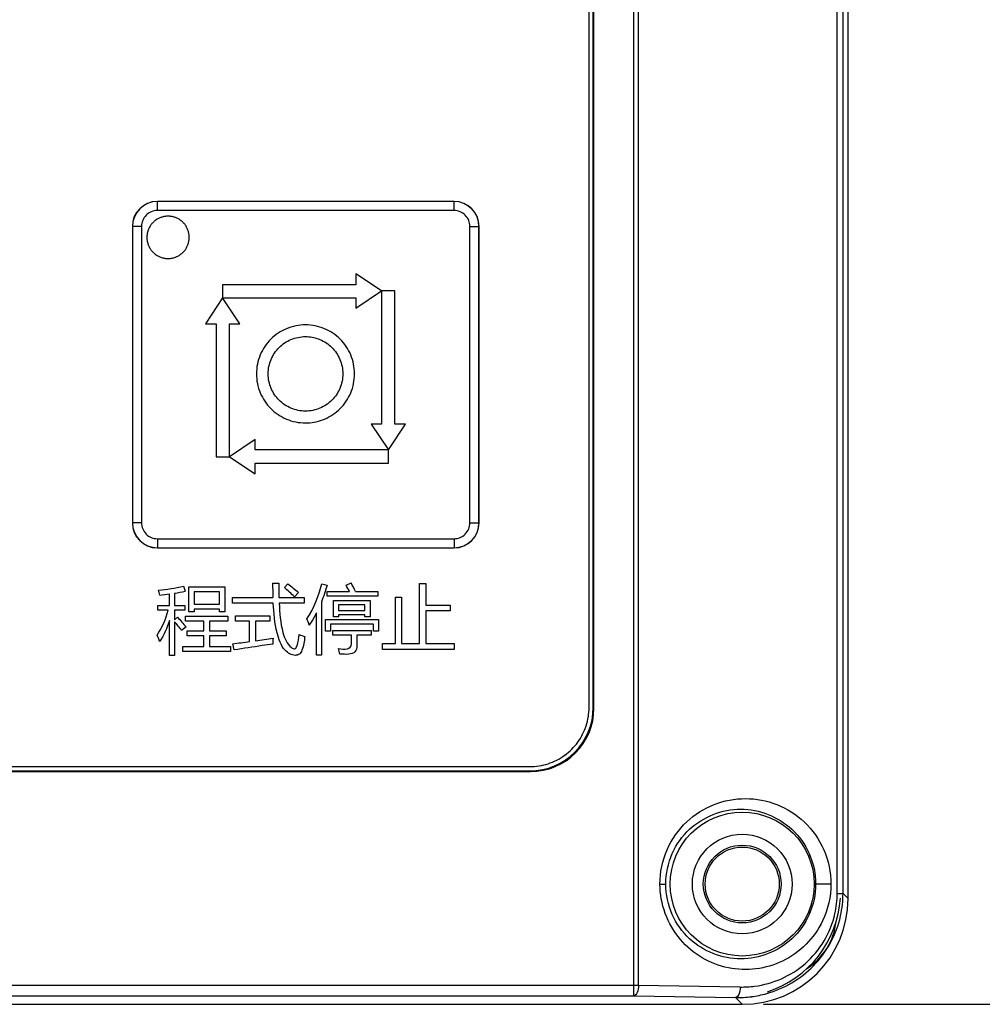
# Model space of a CAD drawing. Header units: millimetres. Extents: x 0 to 1189, y 0 to 841.
# Tile 24 of 64: x 378 to 423, y 272 to 319. Entities that reach past the tile are written whole.
import ezdxf

# ---------------------------------------------------------------- set-up
doc = ezdxf.new("R2010")
doc.units = ezdxf.units.MM
doc.header["$LTSCALE"] = 65.395
doc.layers.get('0').update_dxf_attribs({"linetype": 'CONTINUOUS'})
for name, color, linetype in [('NC500E-FIE-S-SYSTEDXF_DIMENSION', 7, 'CONTINUOUS'), ('NC500E-FRONTDXF_CONTINUOUS_LINE', 7, 'CONTINUOUS'), ('NC500E-SECONDXF_CONTINUOUS_LINE', 7, 'CONTINUOUS')]:
    doc.layers.add(name, color=color, linetype=linetype)
doc.styles.get("Standard").update_dxf_attribs({"font": 'txt', "width": 0.85})
doc.dimstyles.new('DIMSTYLE_4', dxfattribs={"dimtxt": 15, "dimasz": 3.5, "dimexe": 1.5, "dimexo": 1, "dimgap": 3.75, "dimtad": 1, "dimdec": 0, "dimzin": 0, "dimdsep": 46, "dimtxsty": 'STANDARD', "dimblk": '_FILLED', "dimblk1": '_FILLED', "dimblk2": '_FILLED', "dimcen": 0.09, "dimazin": 0, "dimtp": 0.5, "dimtm": 0.5, "dimtfac": 1, "dimtdec": 0, "dimtofl": 0, "dimtmove": 0, "dimatfit": 3, "dimldrblk": '_FILLED', "dimfxl": 1, "dimtolj": 1, "dimtzin": 0, "dimarcsym": 0})

# ---------------------------------------------------------------- blocks, each defined once
blk = doc.blocks.new('_FILLED')
at = {"color": 0, "linetype": 'ByBlock'}
blk.add_solid([(0, 0), (-1, 0.214), (-1, -0.214)], dxfattribs=at)
blk = doc.blocks.new('*D11')
at = {"layer": 'NC500E-FIE-S-SYSTEDXF_DIMENSION', "color": 2, "linetype": 'Continuous'}
for p, q in [((412.726, 592.068), (455.653, 592.068)), ((454.153, 592.068), (454.153, 432.068)), ((454.153, 272.068), (454.153, 432.068)), ((412.726, 272.068), (455.653, 272.068))]:
    blk.add_line(p, q, dxfattribs=at)
at = {"layer": 'NC500E-FIE-S-SYSTEDXF_DIMENSION', "color": 2, "linetype": 'Continuous', "xscale": 3.5, "yscale": 3.5, "zscale": 3.5}
for p, rotation in [((454.153, 592.068), 90), ((454.153, 272.068), 270)]:
    blk.add_blockref('_FILLED', p, dxfattribs=dict(at, rotation=rotation))

msp = doc.modelspace()

# ---------------------------------------------------------------- linework, layer by layer
at = {"layer": 'NC500E-FRONTDXF_CONTINUOUS_LINE', "color": 3, "linetype": 'Continuous'}
msp.add_arc((411.373, 277.418), 5, 288, 356.2479, dxfattribs=at)
at = {"layer": 'NC500E-FRONTDXF_CONTINUOUS_LINE', "color": 7, "linetype": 'Continuous'}
msp.add_arc((413.173, 276.3), 3, 301.7687, 354.1301, dxfattribs=at)
at = {"layer": 'NC500E-SECONDXF_CONTINUOUS_LINE', "color": 7, "linetype": 'Continuous'}
for p, q in [((406.605, 272.47), (406.605, 381.516)), ((406.828, 272.97), (406.828, 381.016)), ((416.723, 277.065), (416.723, 376.921)), ((416.208, 277.303), (416.208, 376.682)), ((416.484, 277.303), (416.484, 376.682)), ((404.491, 286.098), (404.491, 367.888)), ((404.691, 286.098), (404.691, 367.888)), ((404.723, 286.066), (404.723, 367.92)), ((384.103, 310.008), (384.101, 310.01)), ((398.113, 310.01), (384.101, 310.01)), ((384.103, 309.579), (384.103, 310.008)), ((398.112, 310.008), (384.103, 310.008)), ((398.112, 310.008), (398.113, 310.01)), ((398.112, 309.579), (398.112, 310.008)), ((398.112, 309.579), (384.103, 309.579)), ((383.874, 308.99), (383.848, 308.961)), ((383.901, 309.019), (383.874, 308.99)), ((383.929, 309.046), (383.901, 309.019)), ((383.958, 309.072), (383.929, 309.046)), ((383.989, 309.097), (383.958, 309.072)), ((384.02, 309.12), (383.989, 309.097)), ((384.053, 309.143), (384.02, 309.12)), ((384.086, 309.164), (384.053, 309.143)), ((384.12, 309.183), (384.086, 309.164)), ((384.154, 309.202), (384.12, 309.183)), ((384.19, 309.219), (384.154, 309.202)), ((384.226, 309.235), (384.19, 309.219)), ((384.262, 309.249), (384.226, 309.235)), ((384.299, 309.262), (384.262, 309.249)), ((384.337, 309.273), (384.299, 309.262)), ((384.375, 309.283), (384.337, 309.273)), ((384.413, 309.292), (384.375, 309.283)), ((384.452, 309.299), (384.413, 309.292)), ((384.491, 309.305), (384.452, 309.299)), ((384.53, 309.309), (384.491, 309.305)), ((384.569, 309.311), (384.53, 309.309)), ((384.608, 309.312), (384.569, 309.311)), ((384.647, 309.311), (384.608, 309.312)), ((384.686, 309.309), (384.647, 309.311)), ((384.725, 309.305), (384.686, 309.309)), ((384.764, 309.299), (384.725, 309.305)), ((384.803, 309.292), (384.764, 309.299)), ((384.841, 309.283), (384.803, 309.292)), ((384.879, 309.273), (384.841, 309.283)), ((384.917, 309.262), (384.879, 309.273)), ((384.954, 309.249), (384.917, 309.262)), ((384.99, 309.235), (384.954, 309.249)), ((385.026, 309.219), (384.99, 309.235)), ((385.062, 309.202), (385.026, 309.219)), ((385.096, 309.183), (385.062, 309.202)), ((385.13, 309.164), (385.096, 309.183)), ((385.163, 309.143), (385.13, 309.164)), ((385.196, 309.12), (385.163, 309.143)), ((385.227, 309.097), (385.196, 309.12)), ((385.257, 309.072), (385.227, 309.097)), ((385.287, 309.046), (385.257, 309.072)), ((385.315, 309.019), (385.287, 309.046)), ((385.342, 308.99), (385.315, 309.019)), ((385.368, 308.961), (385.342, 308.99)), ((382.921, 308.83), (382.921, 294.818)), ((382.923, 308.829), (382.921, 308.83)), ((382.923, 308.829), (382.923, 294.82)), ((383.353, 308.829), (382.923, 308.829)), ((383.353, 308.829), (383.353, 294.82)), ((383.627, 308.506), (383.62, 308.468)), ((383.636, 308.545), (383.627, 308.506)), ((383.646, 308.583), (383.636, 308.545)), ((383.658, 308.62), (383.646, 308.583)), ((383.67, 308.657), (383.658, 308.62)), ((383.685, 308.694), (383.67, 308.657)), ((383.701, 308.73), (383.685, 308.694)), ((383.718, 308.765), (383.701, 308.73)), ((383.736, 308.8), (383.718, 308.765)), ((383.756, 308.834), (383.736, 308.8)), ((383.777, 308.867), (383.756, 308.834)), ((383.799, 308.899), (383.777, 308.867)), ((383.823, 308.931), (383.799, 308.899)), ((383.848, 308.961), (383.823, 308.931)), ((385.393, 308.931), (385.368, 308.961)), ((385.416, 308.899), (385.393, 308.931)), ((385.439, 308.867), (385.416, 308.899)), ((385.46, 308.834), (385.439, 308.867)), ((385.479, 308.8), (385.46, 308.834)), ((385.498, 308.765), (385.479, 308.8)), ((385.515, 308.73), (385.498, 308.765)), ((385.531, 308.694), (385.515, 308.73)), ((385.545, 308.657), (385.531, 308.694)), ((385.558, 308.62), (385.545, 308.657)), ((385.569, 308.583), (385.558, 308.62)), ((385.58, 308.545), (385.569, 308.583)), ((385.588, 308.506), (385.58, 308.545)), ((385.595, 308.468), (385.588, 308.506)), ((398.861, 294.82), (398.861, 308.829)), ((398.861, 308.829), (399.291, 308.829)), ((399.291, 308.829), (399.293, 308.83)), ((399.291, 294.82), (399.291, 308.829)), ((399.293, 294.818), (399.293, 308.83)), ((383.611, 308.39), (383.608, 308.351)), ((383.608, 308.351), (383.608, 308.312)), ((383.608, 308.312), (383.608, 308.273)), ((383.608, 308.273), (383.611, 308.233)), ((383.615, 308.429), (383.611, 308.39)), ((383.611, 308.233), (383.615, 308.194)), ((383.62, 308.468), (383.615, 308.429)), ((383.615, 308.194), (383.62, 308.156)), ((383.62, 308.156), (383.627, 308.117)), ((383.627, 308.117), (383.636, 308.079)), ((383.636, 308.079), (383.646, 308.041)), ((383.646, 308.041), (383.658, 308.003)), ((385.558, 308.003), (385.569, 308.041)), ((385.569, 308.041), (385.58, 308.079)), ((385.58, 308.079), (385.588, 308.117)), ((385.588, 308.117), (385.595, 308.156)), ((385.601, 308.429), (385.595, 308.468)), ((385.595, 308.156), (385.601, 308.194)), ((385.605, 308.39), (385.601, 308.429)), ((385.601, 308.194), (385.605, 308.233)), ((385.607, 308.351), (385.605, 308.39)), ((385.605, 308.233), (385.607, 308.273)), ((385.608, 308.312), (385.607, 308.351)), ((385.607, 308.273), (385.608, 308.312)), ((383.658, 308.003), (383.671, 307.966)), ((383.671, 307.966), (383.685, 307.929)), ((383.685, 307.929), (383.701, 307.893)), ((383.701, 307.893), (383.718, 307.858)), ((383.718, 307.858), (383.736, 307.823)), ((383.736, 307.823), (383.756, 307.789)), ((383.756, 307.789), (383.777, 307.756)), ((383.777, 307.756), (383.799, 307.724)), ((383.799, 307.724), (383.823, 307.693)), ((383.823, 307.693), (383.848, 307.662)), ((383.848, 307.662), (383.874, 307.633)), ((383.874, 307.633), (383.901, 307.605)), ((383.901, 307.605), (383.929, 307.578)), ((383.929, 307.578), (383.958, 307.552)), ((385.257, 307.552), (385.287, 307.578)), ((385.287, 307.578), (385.315, 307.605)), ((385.315, 307.605), (385.342, 307.633)), ((385.342, 307.633), (385.368, 307.662)), ((385.368, 307.662), (385.393, 307.693)), ((385.393, 307.693), (385.416, 307.724)), ((385.416, 307.724), (385.439, 307.756)), ((385.439, 307.756), (385.46, 307.789)), ((385.46, 307.789), (385.479, 307.823)), ((385.479, 307.823), (385.498, 307.858)), ((385.498, 307.858), (385.515, 307.893)), ((385.515, 307.893), (385.531, 307.929)), ((385.531, 307.929), (385.545, 307.966)), ((385.545, 307.966), (385.558, 308.003)), ((383.958, 307.552), (383.989, 307.527)), ((383.989, 307.527), (384.02, 307.503)), ((384.02, 307.503), (384.053, 307.481)), ((384.053, 307.481), (384.086, 307.46)), ((384.086, 307.46), (384.12, 307.44)), ((384.12, 307.44), (384.154, 307.422)), ((384.154, 307.422), (384.19, 307.405)), ((384.19, 307.405), (384.226, 307.389)), ((384.226, 307.389), (384.262, 307.375)), ((384.262, 307.375), (384.299, 307.362)), ((384.299, 307.362), (384.337, 307.35)), ((384.337, 307.35), (384.375, 307.34)), ((384.375, 307.34), (384.413, 307.332)), ((384.413, 307.332), (384.452, 307.325)), ((384.452, 307.325), (384.491, 307.319)), ((384.491, 307.319), (384.53, 307.315)), ((384.53, 307.315), (384.569, 307.313)), ((384.569, 307.313), (384.608, 307.312)), ((384.608, 307.312), (384.647, 307.313)), ((384.647, 307.313), (384.686, 307.315)), ((384.686, 307.315), (384.725, 307.319)), ((384.725, 307.319), (384.764, 307.325)), ((384.764, 307.325), (384.803, 307.332)), ((384.803, 307.332), (384.841, 307.34)), ((384.841, 307.34), (384.879, 307.35)), ((384.879, 307.35), (384.917, 307.362)), ((384.917, 307.362), (384.954, 307.375)), ((384.954, 307.375), (384.99, 307.389)), ((384.99, 307.389), (385.026, 307.405)), ((385.026, 307.405), (385.062, 307.422)), ((385.062, 307.422), (385.096, 307.44)), ((385.096, 307.44), (385.13, 307.46)), ((385.13, 307.46), (385.163, 307.481)), ((385.163, 307.481), (385.196, 307.503)), ((385.196, 307.503), (385.227, 307.527)), ((385.227, 307.527), (385.257, 307.552)), ((393.47, 306.584), (393.47, 306.074)), ((394.693, 305.778), (393.47, 306.584)), ((387.181, 306.074), (387.181, 305.456)), ((393.47, 306.074), (387.181, 306.074)), ((393.47, 304.959), (394.693, 305.778)), ((394.693, 305.778), (394.693, 299.488)), ((395.31, 305.778), (394.693, 305.778)), ((395.31, 299.488), (395.31, 305.778)), ((387.181, 305.456), (386.375, 304.233)), ((388, 304.233), (387.181, 305.456)), ((387.181, 305.456), (393.47, 305.456)), ((393.47, 305.456), (393.47, 304.959)), ((386.375, 304.233), (386.885, 304.233)), ((386.885, 304.233), (386.885, 297.944)), ((387.502, 297.944), (387.502, 304.233)), ((387.502, 304.233), (388, 304.233)), ((394.195, 299.488), (395.014, 298.266)), ((394.693, 299.488), (394.195, 299.488)), ((395.014, 298.266), (395.82, 299.488)), ((395.82, 299.488), (395.31, 299.488)), ((388.725, 298.763), (387.502, 297.944)), ((388.725, 298.266), (388.725, 298.763)), ((395.014, 298.266), (388.725, 298.266)), ((395.014, 297.648), (395.014, 298.266)), ((386.885, 297.944), (387.502, 297.944)), ((387.502, 297.944), (388.725, 297.138)), ((388.725, 297.138), (388.725, 297.648)), ((388.725, 297.648), (395.014, 297.648)), ((382.923, 294.82), (382.921, 294.818)), ((383.353, 294.82), (382.923, 294.82)), ((398.861, 294.82), (399.291, 294.82)), ((399.291, 294.82), (399.293, 294.818)), ((384.103, 293.64), (384.101, 293.639)), ((384.101, 293.639), (398.113, 293.639)), ((384.103, 294.07), (384.103, 293.64)), ((384.103, 294.07), (398.112, 294.07)), ((384.103, 293.64), (398.112, 293.64)), ((398.112, 294.07), (398.112, 293.64)), ((398.112, 293.64), (398.113, 293.639)), ((385.335, 291.828), (385.411, 291.587)), ((385.583, 290.608), (385.583, 291.79)), ((385.583, 291.79), (387.292, 291.79)), ((387.292, 291.79), (387.292, 290.608)), ((389.541, 291.966), (389.834, 291.966)), ((390.099, 291.762), (390.265, 291.938)), ((391.867, 291.945), (392.122, 291.883)), ((393.014, 291.876), (393.248, 291.979)), ((396.48, 289.113), (396.48, 291.948)), ((396.48, 291.948), (396.776, 291.948)), ((396.776, 291.948), (396.776, 290.936)), ((384.67, 290.922), (384.67, 291.461)), ((384.918, 291.497), (384.918, 290.922)), ((385.845, 291.556), (385.845, 290.984)), ((387.03, 291.556), (385.845, 291.556)), ((387.03, 290.984), (387.03, 291.556)), ((387.646, 291.032), (387.646, 291.29)), ((387.646, 291.29), (389.562, 291.29)), ((389.844, 291.29), (391.029, 291.29)), ((390.768, 291.532), (390.571, 291.328)), ((391.029, 291.29), (391.029, 291.032)), ((392.128, 291.349), (392.128, 291.569)), ((392.128, 291.569), (393.176, 291.569)), ((394.512, 291.349), (392.128, 291.349)), ((393.457, 291.569), (394.512, 291.569)), ((394.512, 291.569), (394.512, 291.349)), ((395.346, 289.113), (395.346, 291.308)), ((395.346, 291.308), (395.636, 291.308)), ((395.636, 291.308), (395.636, 289.113)), ((384.132, 290.694), (384.132, 290.922)), ((384.132, 290.922), (384.67, 290.922)), ((384.918, 290.922), (385.397, 290.922)), ((385.397, 290.922), (385.397, 290.694)), ((385.845, 290.984), (387.03, 290.984)), ((389.577, 291.032), (387.646, 291.032)), ((391.029, 291.032), (389.856, 291.032)), ((391.846, 291.078), (391.846, 288.572)), ((392.414, 290.377), (392.414, 291.146)), ((392.414, 291.146), (394.147, 291.146)), ((392.656, 290.939), (392.656, 290.677)), ((393.906, 290.939), (392.656, 290.939)), ((393.906, 290.677), (393.906, 290.939)), ((394.147, 291.146), (394.147, 290.377)), ((396.776, 290.936), (397.93, 290.936)), ((397.93, 290.936), (397.93, 290.66)), ((384.615, 290.694), (384.132, 290.694)), ((384.918, 290.694), (384.918, 290.24)), ((385.397, 290.694), (384.918, 290.694)), ((384.918, 290.24), (385.052, 290.357)), ((385.428, 290.181), (385.428, 290.412)), ((385.428, 290.412), (387.436, 290.412)), ((385.845, 290.608), (385.583, 290.608)), ((385.845, 290.749), (385.845, 290.608)), ((387.03, 290.749), (385.845, 290.749)), ((387.03, 290.608), (387.03, 290.749)), ((387.292, 290.608), (387.03, 290.608)), ((387.436, 290.412), (387.436, 290.181)), ((387.788, 290.174), (387.788, 290.433)), ((387.788, 290.433), (389.407, 290.433)), ((389.407, 290.433), (389.407, 290.174)), ((391.612, 288.572), (391.612, 290.56)), ((392.656, 290.377), (392.414, 290.377)), ((392.656, 290.677), (393.906, 290.677)), ((392.656, 290.47), (392.656, 290.377)), ((393.906, 290.47), (392.656, 290.47)), ((393.906, 290.377), (393.906, 290.47)), ((394.147, 290.377), (393.906, 290.377)), ((396.776, 290.66), (396.776, 289.113)), ((397.93, 290.66), (396.776, 290.66)), ((384.67, 288.555), (384.67, 290.205)), ((384.918, 290.148), (384.918, 288.555)), ((385.455, 289.905), (385.249, 289.737)), ((386.292, 290.181), (385.428, 290.181)), ((386.292, 289.712), (386.292, 290.181)), ((386.568, 290.181), (386.568, 289.712)), ((387.436, 290.181), (386.568, 290.181)), ((388.459, 290.174), (387.788, 290.174)), ((388.459, 289.208), (388.459, 290.174)), ((388.742, 290.174), (388.742, 289.247)), ((389.407, 290.174), (388.742, 290.174)), ((392.039, 289.706), (392.039, 290.246)), ((392.039, 290.246), (394.55, 290.246)), ((392.28, 290.026), (392.28, 289.706)), ((394.309, 290.026), (392.28, 290.026)), ((394.309, 289.706), (394.309, 290.026)), ((394.55, 290.246), (394.55, 289.706)), ((385.51, 289.482), (385.51, 289.712)), ((385.51, 289.712), (386.292, 289.712)), ((386.292, 289.482), (385.51, 289.482)), ((386.292, 288.972), (386.292, 289.482)), ((386.568, 289.712), (387.35, 289.712)), ((386.568, 289.482), (386.568, 288.972)), ((387.35, 289.482), (386.568, 289.482)), ((387.35, 289.712), (387.35, 289.482)), ((392.28, 289.706), (392.039, 289.706)), ((392.383, 289.516), (392.383, 289.737)), ((392.383, 289.737), (394.199, 289.737)), ((393.276, 289.516), (392.383, 289.516)), ((393.276, 289.089), (393.276, 289.516)), ((393.524, 289.516), (393.524, 289.017)), ((394.199, 289.516), (393.524, 289.516)), ((394.199, 289.737), (394.199, 289.516)), ((394.55, 289.706), (394.309, 289.706)), ((385.307, 288.741), (385.307, 288.972)), ((385.307, 288.972), (386.292, 288.972)), ((386.568, 288.972), (387.553, 288.972)), ((387.553, 288.972), (387.553, 288.741)), ((387.729, 288.817), (387.66, 289.106)), ((394.736, 288.831), (394.736, 289.113)), ((394.736, 289.113), (395.346, 289.113)), ((395.636, 289.113), (396.48, 289.113)), ((396.776, 289.113), (398.113, 289.113)), ((398.113, 289.113), (398.113, 288.831)), ((384.918, 288.555), (384.67, 288.555)), ((387.553, 288.741), (385.307, 288.741)), ((391.846, 288.572), (391.612, 288.572)), ((398.113, 288.831), (394.736, 288.831)), ((404.723, 286.066), (404.691, 286.098)), ((31.721, 283.068), (401.725, 283.068)), ((31.753, 283.3), (401.693, 283.3)), ((31.753, 283.1), (401.693, 283.1)), ((401.725, 283.068), (401.693, 283.1)), ((407.837, 277.75), (408.113, 277.75)), ((415.915, 277.75), (415.192, 277.75)), ((416.208, 277.303), (416.484, 277.303)), ((416.484, 277.303), (416.723, 277.065)), ((26.617, 272.97), (406.828, 272.97)), ((406.828, 272.97), (411.631, 272.886)), ((26.841, 272.47), (406.605, 272.47)), ((406.605, 272.47), (411.408, 272.386)), ((411.408, 272.386), (411.726, 272.068)), ((21.72, 272.068), (411.726, 272.068))]:
    msp.add_line(p, q, dxfattribs=at)
for radius in [3.4, 2.355, 1.837, 1.75]:
    msp.add_circle((411.723, 277.75), radius, dxfattribs=at)
for centre, radius, start, end in [((384.103, 308.828), 1.18, 90.0088, 179.9912), ((398.111, 308.828), 1.18, 0.0088, 89.9912), ((384.103, 308.829), 0.75, 89.9998, 180.0002), ((398.112, 308.829), 0.75, 359.9998, 90.0002), ((384.103, 294.82), 1.18, 180.0088, 269.9912), ((384.103, 294.82), 0.75, 179.9998, 270.0002), ((398.111, 294.82), 1.18, 270.0088, 359.9912), ((398.112, 294.82), 0.75, 269.9998, 0.0002), ((416.638, 292.456), 27.102, 181.0364, 182.4647), ((405.516, 291.868), 15.683, 179.6433, 182.1107), ((385.776, 286.589), 6.742, 44.6687, 50.1203), ((389.555, 289.853), 4.007, 25.3602, 30.3197), ((389.224, 289.676), 4.637, 24.1058, 29.7908), ((382.475, 306.856), 15.551, 276.4619, 278.1127), ((382.658, 305.326), 14.012, 279.2807, 281.3283), ((374.766, 285.698), 10.076, 20.435, 22.265), ((380.668, 347.286), 58.598, 276.8531, 277.64089), ((375.179, 384.732), 96.443, 278.0842, 278.57859), ((401.674, 286.095), 2.817, 351.0185, 0.0557), ((401.64, 286.124), 2.856, 333.0392, 341.8538), ((401.746, 286.089), 2.744, 341.8582, 350.918), ((401.667, 286.108), 2.825, 324.1534, 333.0699), ((401.711, 286.079), 2.772, 305.8962, 324.1038), ((401.702, 286.044), 2.744, 279.082, 288.1418), ((401.667, 286.151), 2.856, 288.1462, 296.9608), ((401.682, 286.124), 2.825, 296.9301, 305.8466), ((401.695, 286.117), 2.817, 269.9443, 278.9815), ((411.8, 277.303), 4.409, 347.488, 359.9961), ((411.578, 277.304), 4.906, 353.9147, 359.9912), ((411.584, 277.302), 4.9, 347.5097, 353.9262), ((411.713, 277.531), 4.646, 268.9942, 277.3833), ((411.488, 277.533), 5.148, 269.1085, 277.4631), ((411.492, 277.499), 5.113, 277.4607, 285.7335)]:
    msp.add_arc(centre, radius, start, end, dxfattribs=at)
for centre, major_axis, ratio, start_param, end_param in [((384.102, 308.83), (0.835, -0.835), 0.999695, 2.356347, 3.926839), ((398.113, 308.83), (0.835, 0.835), 0.999695, -0.785246, 0.785246), ((384.102, 294.819), (0.835, 0.835), 0.999695, -3.926839, -2.356347), ((398.113, 294.819), (0.835, -0.835), 0.999695, -0.785246, 0.785246), ((401.689, 286.102), (-2.124, 2.124), 0.998783, 8.639989, 10.209567), ((401.721, 286.07), (2.124, -2.124), 0.998783, -0.784789, 0.784789), ((411.72, 277.071), (3.54, -3.54), 0.998783, -0.784789, 0.784789)]:
    msp.add_ellipse(centre, major_axis=major_axis, ratio=ratio, start_param=start_param, end_param=end_param, dxfattribs=at)
for points, knots in [([(391.097, 304.178), (390.789, 304.178), (390.182, 304.055), (389.418, 303.54), (388.903, 302.777), (388.719, 301.861), (388.903, 300.945), (389.419, 300.182), (390.182, 299.666), (390.823, 299.537), (391.166, 299.545), (391.2, 299.546)], [0, 0, 0, 0, 0.125438, 0.246489, 0.367588, 0.493018, 0.618446, 0.739544, 0.86064, 0.986062, 1, 1, 1, 1]), ([(391.2, 299.546), (391.475, 299.559), (392.042, 299.686), (392.776, 300.182), (393.292, 300.945), (393.476, 301.861), (393.292, 302.777), (392.777, 303.54), (392.013, 304.055), (391.406, 304.178), (391.097, 304.178)], [0, 0, 0, 0, 0.114699, 0.239264, 0.363826, 0.492844, 0.621866, 0.746429, 0.870948, 1, 1, 1, 1]), ([(391.097, 300.1), (390.863, 300.1), (390.402, 300.193), (389.821, 300.585), (389.429, 301.165), (389.29, 301.861), (389.429, 302.557), (389.821, 303.137), (390.401, 303.529), (390.889, 303.627), (391.15, 303.621), (391.176, 303.62)], [0, 0, 0, 0, 0.125449, 0.246498, 0.367593, 0.493031, 0.618433, 0.739527, 0.860629, 0.986064, 1, 1, 1, 1]), ([(391.176, 303.62), (391.384, 303.611), (391.815, 303.514), (392.373, 303.137), (392.765, 302.557), (392.905, 301.861), (392.765, 301.165), (392.373, 300.585), (391.793, 300.193), (391.332, 300.1), (391.097, 300.1)], [0, 0, 0, 0, 0.114687, 0.23926, 0.363831, 0.492834, 0.621874, 0.746445, 0.870963, 1, 1, 1, 1]), ([(391.071, 289.447), (391.035, 289.228), (391.012, 288.936), (390.831, 288.596), (390.495, 288.513), (389.983, 288.854), (389.677, 289.788), (389.597, 290.558), (389.577, 291.032)], [0, 0, 0, 0, 0.16887, 0.223428, 0.275412, 0.409746, 0.639157, 1, 1, 1, 1]), ([(389.856, 291.032), (389.875, 290.563), (389.926, 289.842), (390.216, 289.084), (390.437, 288.924)], [0, 0, 0, 0, 0.632144, 1, 1, 1, 1]), ([(390.437, 288.924), (390.48, 288.889), (390.614, 288.824), (390.773, 289.142), (390.771, 289.359), (390.792, 289.537)], [0, 0, 0, 0, 0.189288, 0.385026, 1, 1, 1, 1]), ([(389.558, 289.089), (389.391, 289.065), (388.78, 288.977), (388.171, 288.886), (387.729, 288.817)], [0, 0, 0, 0, 0.274929, 1, 1, 1, 1]), ([(392.662, 288.886), (392.8, 288.871), (393.04, 288.772), (393.276, 288.988), (393.276, 289.089)], [0, 0, 0, 0, 0.577708, 1, 1, 1, 1]), ([(393.524, 289.017), (393.524, 288.914), (393.479, 288.679), (393.098, 288.586), (392.862, 288.613), (392.718, 288.617)], [0, 0, 0, 0, 0.29399, 0.583994, 1, 1, 1, 1]), ([(407.837, 277.75), (407.837, 278.303), (408.067, 279.404), (409.014, 280.745), (410.353, 281.596), (411.876, 281.884), (413.399, 281.596), (414.738, 280.745), (415.685, 279.404), (415.915, 278.303), (415.915, 277.75)], [0, 0, 0, 0, 0.131544, 0.25877, 0.380925, 0.500004, 0.619081, 0.741235, 0.86846, 1, 1, 1, 1]), ([(408.113, 277.75), (408.113, 278.241), (408.321, 279.215), (409.402, 280.738), (411.654, 281.646), (413.904, 280.737), (414.984, 279.215), (415.192, 278.241), (415.192, 277.75)], [0, 0, 0, 0, 0.134512, 0.263332, 0.500136, 0.73679, 0.865513, 1, 1, 1, 1]), ([(415.523, 276.014), (415.137, 275.204), (413.788, 273.842), (410.994, 273.508), (408.521, 274.946), (407.836, 276.817), (407.837, 277.75)], [0, 0, 0, 0, 0.251859, 0.492257, 0.738194, 1, 1, 1, 1]), ([(415.192, 277.75), (415.192, 277.259), (414.984, 276.286), (413.904, 274.763), (411.654, 273.854), (409.401, 274.762), (408.321, 276.285), (408.113, 277.259), (408.113, 277.75)], [0, 0, 0, 0, 0.134488, 0.263211, 0.499867, 0.736669, 0.865488, 1, 1, 1, 1]), ([(412.31, 272.924), (413.171, 273.035), (414.919, 273.791), (415.904, 275.452), (416.104, 276.348)], [0, 0, 0, 0, 0.485962, 1, 1, 1, 1]), ([(412.879, 272.577), (413.703, 272.81), (415.295, 273.735), (416.175, 275.37), (416.368, 276.243)], [0, 0, 0, 0, 0.489277, 1, 1, 1, 1]), ([(406.828, 272.97), (406.827, 272.852), (406.808, 272.671), (406.677, 272.475), (406.605, 272.47)], [0, 0, 0, 0, 0.619884, 1, 1, 1, 1]), ([(411.631, 272.886), (411.63, 272.768), (411.611, 272.587), (411.48, 272.391), (411.408, 272.386)], [0, 0, 0, 0, 0.619896, 1, 1, 1, 1])]:
    msp.add_open_spline(points, degree=3, knots=knots, dxfattribs=at)
for points in [[(384.153, 291.642), (384.55, 291.674), (384.946, 291.738), (385.335, 291.828)], [(390.265, 291.938), (390.439, 291.812), (390.607, 291.675), (390.768, 291.532)], [(391.164, 290.278), (391.488, 290.786), (391.726, 291.358), (391.867, 291.945)], [(392.122, 291.883), (392.041, 291.611), (391.951, 291.342), (391.846, 291.078)], [(384.225, 291.404), (384.206, 291.485), (384.182, 291.564), (384.153, 291.642)], [(384.091, 289.516), (384.334, 289.871), (384.503, 290.279), (384.615, 290.694)], [(385.052, 290.357), (385.193, 290.212), (385.324, 290.059), (385.455, 289.905)], [(391.612, 290.56), (391.512, 290.364), (391.4, 290.172), (391.274, 289.992)], [(384.67, 290.205), (384.563, 289.858), (384.418, 289.514), (384.208, 289.216)], [(385.249, 289.737), (385.14, 289.875), (385.03, 290.013), (384.918, 290.148)], [(391.274, 289.992), (391.241, 290.088), (391.205, 290.184), (391.164, 290.278)], [(390.792, 289.537), (390.884, 289.504), (390.976, 289.472), (391.071, 289.447)], [(389.565, 289.368), (389.56, 289.275), (389.558, 289.182), (389.558, 289.089)], [(392.718, 288.617), (392.703, 288.707), (392.683, 288.797), (392.662, 288.886)], [(415.915, 277.75), (415.915, 277.157), (415.778, 276.55), (415.523, 276.014)]]:
    msp.add_open_spline(points, degree=3, dxfattribs=at)

# ---------------------------------------------------------------- dimensions: what is measured, and where the dimension line sits
at = {"layer": 'NC500E-FIE-S-SYSTEDXF_DIMENSION', "color": 2, "linetype": 'Continuous'}
dim = msp.add_linear_dim(base=(454.153, 272.068), p1=(411.726, 592.068), p2=(411.726, 272.068), angle=270, dimstyle='DIMSTYLE_4', dxfattribs=at)
dim.commit()
dim.dimension.update_dxf_attribs({"geometry": '*D11', "text_midpoint": (454.153, 412.943), "dimtype": 160})

doc.saveas('drawing.dxf')
